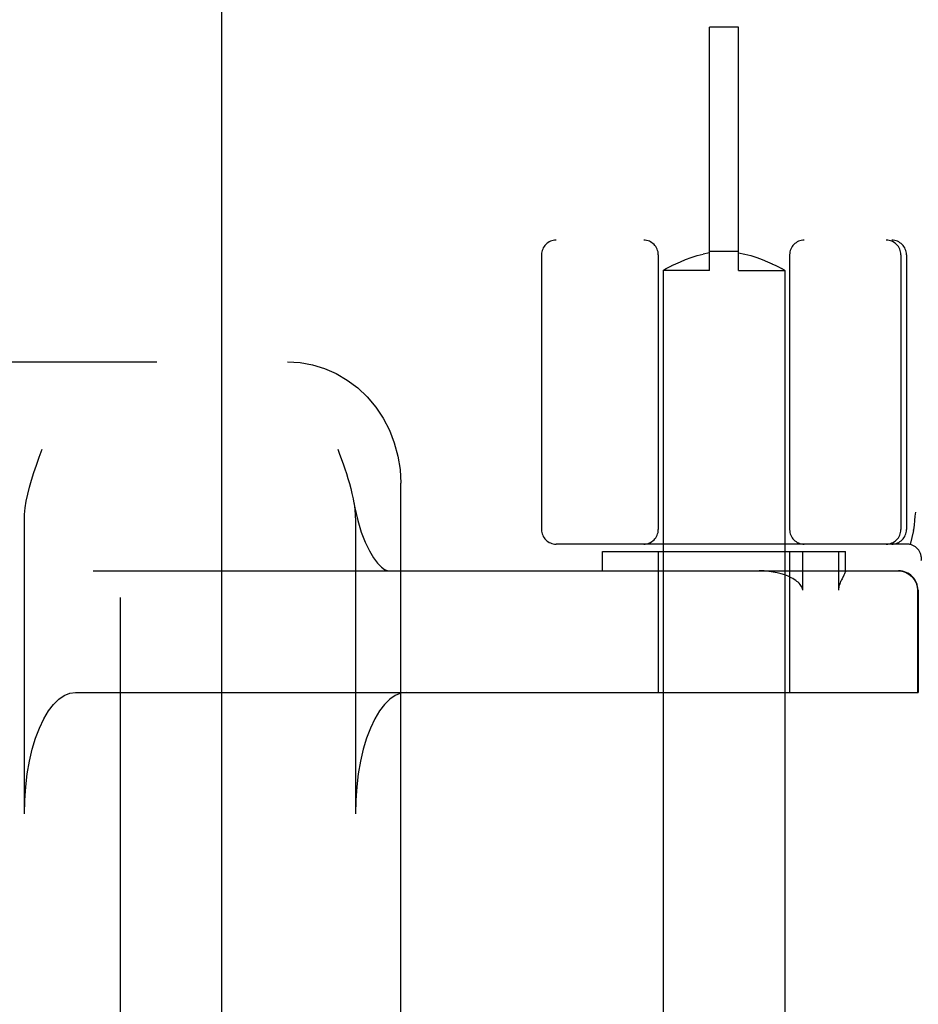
# Model space of a CAD drawing. Header units: inches. Extents: x 0 to 227, y 0 to 147.
# Tile 43 of 78: x 77.735 to 78.658, y 75.716 to 76.728. Entities that reach past the tile are written whole.
import ezdxf

# ---------------------------------------------------------------- set-up
doc = ezdxf.new("R2010")
doc.units = ezdxf.units.IN
doc.header["$LTSCALE"] = 12.505625
doc.header["$MEASUREMENT"] = 0
doc.linetypes.add('HIDDEN', pattern=[0.2, 0.1, -0.1])
doc.layers.add('DEFAULT_2', color=8, linetype='HIDDEN')
doc.layers.add('LEFTHAND_DOOR_ASSEMBLY', color=7, linetype='CONTINUOUS')

msp = doc.modelspace()

# ---------------------------------------------------------------- linework, layer by layer
at = {"layer": 'DEFAULT_2', "color": 8, "linetype": 'HIDDEN'}
for p, q in [((78.4433, 76.4706), (78.4433, 76.7206)), ((78.4733, 76.7206), (78.4433, 76.7206)), ((78.4733, 76.4706), (78.4733, 76.7206)), ((80.7808, 76.5016), (78.2858, 76.5016)), ((78.4433, 76.4886), (78.4368, 76.4873)), ((78.4733, 76.4898), (78.4433, 76.4898)), ((78.4733, 76.4886), (78.4797, 76.4873)), ((78.2708, 76.4866), (78.2708, 76.2041)), ((78.3908, 76.4866), (78.3908, 76.2041)), ((78.4088, 76.4774), (78.4136, 76.4795)), ((78.4135, 76.4795), (78.4188, 76.4817)), ((78.4188, 76.4817), (78.4246, 76.4838)), ((78.4245, 76.4838), (78.4306, 76.4857)), ((78.4306, 76.4857), (78.4369, 76.4873)), ((78.4796, 76.4873), (78.486, 76.4857)), ((78.4859, 76.4857), (78.492, 76.4838)), ((78.492, 76.4838), (78.4977, 76.4817)), ((78.4977, 76.4817), (78.503, 76.4795)), ((78.503, 76.4795), (78.5077, 76.4774)), ((78.5258, 76.4866), (78.5258, 76.2041)), ((78.6401, 76.4866), (78.6401, 76.2041)), ((78.6458, 76.4866), (78.6458, 76.2041)), ((78.3961, 76.4708), (78.3958, 76.4706)), ((78.3958, 76.4706), (78.3958, 73.0206)), ((78.4433, 76.4706), (78.3958, 76.4706)), ((78.3961, 76.4708), (78.399, 76.4724)), ((78.399, 76.4724), (78.4016, 76.4738)), ((78.4015, 76.4738), (78.4049, 76.4755)), ((78.4048, 76.4754), (78.4089, 76.4774)), ((78.4733, 76.4706), (78.5208, 76.4706)), ((78.5076, 76.4774), (78.5117, 76.4754)), ((78.5116, 76.4755), (78.515, 76.4738)), ((78.5149, 76.4738), (78.5175, 76.4724)), ((78.5208, 76.4706), (78.5208, 73.0206)), ((76.6249, 76.3766), (78.0098, 76.3766)), ((78.0614, 76.2866), (78.0632, 76.2816)), ((78.1261, 75.693), (78.1261, 76.2516)), ((77.7394, 75.9116), (77.7394, 76.2131)), ((78.0796, 76.2131), (78.0796, 75.9116)), ((78.653, 76.2032), (78.6496, 76.1887)), ((78.653, 76.2032), (78.6531, 76.2037)), ((78.6462, 76.1891), (78.2858, 76.1891)), ((78.3333, 76.1616), (78.3333, 76.1816)), ((78.3333, 76.1816), (78.5832, 76.1816)), ((78.3908, 76.1816), (78.3908, 76.0366)), ((78.5258, 76.1816), (78.5258, 76.0366)), ((78.5393, 76.1416), (78.5393, 76.1816)), ((78.5759, 76.1816), (78.5759, 76.1416)), ((78.5833, 76.1614), (78.5833, 76.1816)), ((77.8101, 76.1616), (78.6377, 76.1616)), ((78.5814, 76.1571), (78.5796, 76.1535)), ((78.5832, 76.1616), (78.5832, 76.1615)), ((78.6573, 76.1416), (78.6573, 76.0366)), ((78.6577, 76.1416), (78.6577, 76.0366)), ((77.7919, 76.0366), (78.6577, 76.0366))]:
    msp.add_line(p, q, dxfattribs=at)
for points in [[(78.5208, 76.4706), (78.5204, 76.4708), (78.5175, 76.4724)], [(78.0098, 76.3766), (78.0227, 76.3759), (78.0354, 76.3736), (78.0478, 76.3698), (78.0598, 76.3645), (78.0712, 76.3578), (78.0819, 76.3498), (78.0917, 76.3404), (78.1004, 76.33), (78.1081, 76.3185), (78.1144, 76.3062), (78.1195, 76.2932), (78.1231, 76.2796), (78.1254, 76.2657), (78.1261, 76.2516)], [(77.7394, 76.2131), (77.7396, 76.2196), (77.7403, 76.2263), (77.7413, 76.2332), (77.7428, 76.2403), (77.7446, 76.2475), (77.7467, 76.255), (77.7491, 76.2626), (77.7517, 76.2704), (77.7545, 76.2784), (77.7575, 76.2866)], [(78.0632, 76.2816), (78.0668, 76.2716), (78.0685, 76.2666), (78.0702, 76.2616), (78.0718, 76.2565), (78.0733, 76.2514), (78.0747, 76.2462), (78.076, 76.241), (78.0771, 76.2356), (78.0776, 76.2331)], [(78.0776, 76.2331), (78.0789, 76.2265), (78.082, 76.2134), (78.0856, 76.2015), (78.0896, 76.1911), (78.0939, 76.1822), (78.0982, 76.175), (78.1023, 76.1694), (78.1062, 76.1655), (78.1095, 76.1631), (78.1122, 76.1619), (78.114, 76.1616)], [(78.0776, 76.2331), (78.0781, 76.2302), (78.0789, 76.2247), (78.0793, 76.219), (78.0796, 76.2131)], [(78.6551, 76.222), (78.6546, 76.2177), (78.6541, 76.2132), (78.6536, 76.2085), (78.6531, 76.2037)], [(78.5274, 76.1545), (78.5242, 76.156), (78.5208, 76.1574), (78.5171, 76.1585), (78.5131, 76.1596), (78.5089, 76.1604), (78.5043, 76.1611), (78.4995, 76.1615), (78.4944, 76.1616)], [(78.5393, 76.1416), (78.5391, 76.143), (78.5387, 76.1443), (78.5381, 76.1455), (78.5374, 76.1467), (78.5365, 76.1477), (78.5356, 76.1488), (78.5345, 76.1498), (78.5333, 76.1508), (78.532, 76.1517), (78.5305, 76.1527), (78.529, 76.1536), (78.5274, 76.1545)], [(78.5832, 76.1615), (78.5832, 76.1612), (78.5831, 76.1607), (78.5828, 76.1601), (78.5825, 76.1594), (78.5822, 76.1587), (78.5818, 76.1579), (78.5814, 76.1571)], [(78.6373, 76.1616), (78.6412, 76.1612), (78.645, 76.1601), (78.6484, 76.1583), (78.6514, 76.1558), (78.6539, 76.1527), (78.6558, 76.1493), (78.6569, 76.1455), (78.6573, 76.1416)], [(78.5796, 76.1535), (78.5791, 76.1525), (78.5786, 76.1515), (78.5782, 76.1505), (78.5777, 76.1494), (78.5773, 76.1483), (78.5769, 76.1471), (78.5765, 76.1458), (78.5762, 76.1445), (78.576, 76.1431), (78.5759, 76.1416)], [(77.7394, 75.9116), (77.7397, 75.9257), (77.7407, 75.9394), (77.7423, 75.9529), (77.7446, 75.9659), (77.7474, 75.9781), (77.7508, 75.9896), (77.7548, 76), (77.7592, 76.0094), (77.764, 76.0175), (77.7691, 76.0243), (77.7746, 76.0296), (77.7802, 76.0335), (77.786, 76.0358), (77.7919, 76.0366)], [(78.1321, 76.0366), (78.1262, 76.0358), (78.1204, 76.0335), (78.1148, 76.0296), (78.1093, 76.0243), (78.1042, 76.0175), (78.0994, 76.0094), (78.095, 76), (78.091, 75.9896), (78.0876, 75.9781), (78.0848, 75.9659), (78.0825, 75.9529), (78.0809, 75.9394), (78.0799, 75.9257), (78.0796, 75.9116)]]:
    msp.add_lwpolyline(points, dxfattribs=at)
for centre, radius, start, end in [((78.2858, 76.4866), 0.015, 90, 180), ((78.3758, 76.4866), 0.015, 0, 90), ((78.5408, 76.4866), 0.015, 90, 180), ((78.6251, 76.4866), 0.015, 0, 90), ((78.6308, 76.4866), 0.015, 0, 90), ((78.2858, 76.2041), 0.015, 180, 270), ((78.3758, 76.2041), 0.015, 270, 360), ((78.5408, 76.2041), 0.015, 180, 270), ((78.6251, 76.2041), 0.015, 270, 360), ((78.6308, 76.2041), 0.015, 270, 360), ((78.6462, 76.1741), 0.015, 353.0043, 90), ((78.6377, 76.1416), 0.02, 0, 90)]:
    msp.add_arc(centre, radius, start, end, dxfattribs=at)
at = {"layer": 'LEFTHAND_DOOR_ASSEMBLY', "color": 8, "linetype": 'HIDDEN'}
msp.add_line((77.8378, 106.1476), (77.8378, 43.8556), dxfattribs=at)
at = {"layer": 'LEFTHAND_DOOR_ASSEMBLY', "color": 3, "linetype": 'Continuous'}
msp.add_line((77.9418, 106.1476), (77.9418, 43.8556), dxfattribs=at)

doc.saveas('drawing.dxf')
